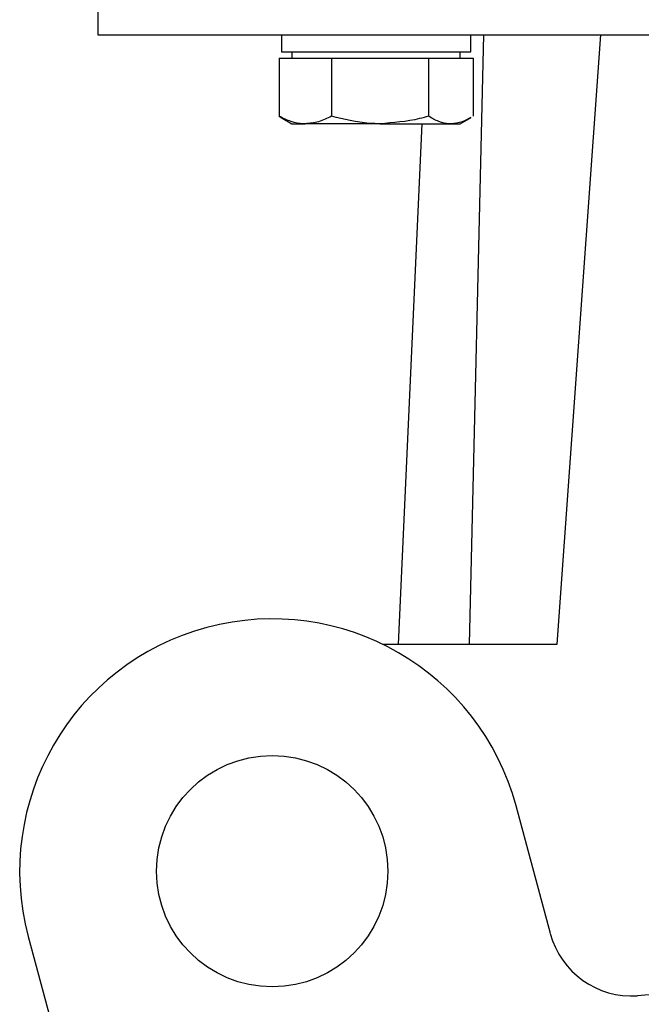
# Model space of a CAD drawing. Header units: millimetres. Extents: x 382 to 2568, y 89 to 1789.
# Tile 12 of 41: x 1115 to 1174, y 932 to 1026. Entities that reach past the tile are written whole.
import ezdxf

# ---------------------------------------------------------------- set-up
doc = ezdxf.new("R2010")
doc.units = ezdxf.units.MM

msp = doc.modelspace()

# ---------------------------------------------------------------- linework, layer by layer
at = {"color": 7, "linetype": 'Continuous', "lineweight": 25}
for p, q in [((1122.311, 1040.171), (1122.311, 1024.171)), ((1139.749, 1024.171), (1139.749, 1022.571)), ((1158.958, 1024.171), (1157.581, 966.208)), ((1157.749, 1022.571), (1157.749, 1024.171)), ((1165.952, 966.208), (1170.094, 1024.171)), ((1139.521, 1021.971), (1139.521, 1016.435)), ((1139.521, 1021.971), (1142.01, 1021.971)), ((1139.749, 1022.571), (1157.749, 1022.571)), ((1140.749, 1022.571), (1140.749, 1021.971)), ((1142.01, 1021.971), (1144.5, 1021.971)), ((1144.5, 1021.971), (1144.5, 1016.435)), ((1144.5, 1021.971), (1149.114, 1021.971)), ((1149.114, 1021.971), (1153.728, 1021.971)), ((1153.728, 1021.971), (1153.728, 1016.435)), ((1153.728, 1021.971), (1155.852, 1021.971)), ((1155.852, 1021.971), (1157.977, 1021.971)), ((1156.749, 1021.971), (1156.749, 1022.571)), ((1157.977, 1021.971), (1157.977, 1016.435)), ((1139.521, 1016.435), (1139.739, 1016.327)), ((1139.729, 1016.31), (1140.749, 1015.721)), ((1156.749, 1015.721), (1157.769, 1016.31)), ((1140.749, 1015.721), (1142.01, 1015.721)), ((1149.114, 1015.721), (1142.01, 1015.721)), ((1149.114, 1015.721), (1155.852, 1015.721)), ((1150.866, 966.208), (1153.133, 1015.721)), ((1155.852, 1015.721), (1156.749, 1015.721)), ((1149.363, 966.208), (1165.952, 966.208)), ((1165.308, 938.687), (1162.053, 950.834)), ((1115.689, 938.411), (1118.944, 926.264))]:
    msp.add_line(p, q, dxfattribs=at)
msp.add_circle((1138.871, 944.623), 11, dxfattribs=at)
for centre, radius, start, end in [((1138.871, 944.623), 24, 15, 195), ((1173.035, 940.758), 8, 195, 274.01942), ((1184.811, 773.171), 160, 85.98058, 94.01942)]:
    msp.add_arc(centre, radius, start, end, dxfattribs=at)
msp.add_open_spline([(1122.311, 1024.171), (1122.415, 1024.171), (1122.621, 1024.171), (1124.281, 1024.171), (1126.9, 1024.171), (1130.531, 1024.171), (1135.085, 1024.171), (1140.491, 1024.171), (1146.655, 1024.171), (1153.472, 1024.171), (1160.825, 1024.171), (1168.589, 1024.171), (1176.63, 1024.171), (1182.084, 1024.171), (1184.811, 1024.171)], degree=3, dxfattribs=at)
for points, knots in [([(1142.01, 1015.721), (1141.951, 1015.722), (1141.504, 1015.728), (1140.662, 1015.884), (1139.904, 1016.251), (1139.521, 1016.435)], [0, 0, 0, 0, 0.0700858, 0.5307822, 1, 1, 1, 1]), ([(1144.5, 1016.435), (1144.095, 1016.236), (1143.279, 1015.833), (1142.436, 1015.758), (1142.01, 1015.721)], [0, 0, 0, 0, 0.495458, 1, 1, 1, 1]), ([(1149.114, 1015.721), (1148.779, 1015.728), (1147.218, 1015.759), (1145.696, 1016.138), (1144.5, 1016.435)], [0, 0, 0, 0, 0.214378, 1, 1, 1, 1]), ([(1153.728, 1016.435), (1153.444, 1016.356), (1151.943, 1015.933), (1150.381, 1015.816), (1149.114, 1015.721)], [0, 0, 0, 0, 0.188696, 1, 1, 1, 1]), ([(1155.852, 1015.721), (1155.802, 1015.722), (1155.421, 1015.728), (1154.701, 1015.884), (1154.054, 1016.251), (1153.728, 1016.435)], [0, 0, 0, 0, 0.070086, 0.530782, 1, 1, 1, 1]), ([(1157.759, 1016.327), (1157.486, 1016.172), (1156.861, 1015.816), (1156.216, 1015.755), (1155.852, 1015.721)], [0, 0, 0, 0, 0.437117, 1, 1, 1, 1])]:
    msp.add_open_spline(points, degree=3, knots=knots, dxfattribs=at)

doc.saveas('drawing.dxf')
